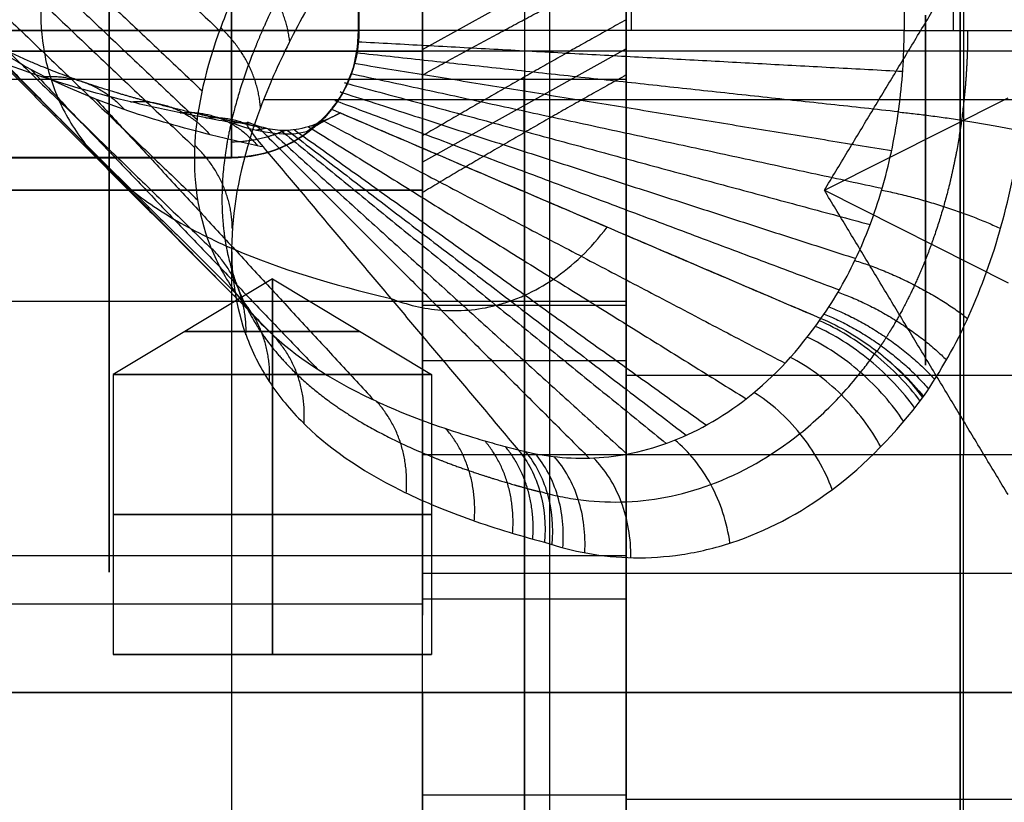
# Model space of a CAD drawing. Header units: millimetres. Extents: x -105 to 152, y -114 to 65.
# Tile 190 of 256: x 102 to 110, y -62 to -56. Entities that reach past the tile are written whole.
import ezdxf

# ---------------------------------------------------------------- set-up
doc = ezdxf.new("R2010")
doc.units = ezdxf.units.MM
doc.layers.add('Layer 01', color=7, linetype='Continuous', true_color=0x000000)

# ---------------------------------------------------------------- blocks, each defined once
blk = doc.blocks.new('Block 02')
at = {"layer": 'Layer 01'}
for p, q in [((106.7142, -42.3751, 5.5281), (106.7142, -55.7982, 5.5281)), ((106.076, -61, 42.5108), (106.076, -50.9195, 42.5108)), ((105.076, -55.9467, -33.0764), (106.676, -55.0576, -33.327)), ((-29.924, -55.9597, -42.4892), (105.076, -55.9597, -42.4892)), ((113.576, -55.9597, 42.5108), (98.576, -55.9597, 42.5108)), ((106.676, -55.9417, -33.0587), (105.076, -56.8308, -32.8081)), ((106.676, -56.082, -40.1959), (106.676, -56.1808, -39.8705)), ((98.551, -56.1808, -39.8705), (106.676, -56.1808, -39.8705)), ((105.8736, -56.6012, -33.6906), (105.8736, -56.1643, -32.1405)), ((108.2327, -57.0526, -37), (109.676, -56.3261, -39.3921)), ((97.076, -56.7982, 4.75), (103.576, -56.7982, 4.75)), ((97.076, -56.7982, -4.75), (103.576, -56.7982, -4.75)), ((108.2327, -57.0526, -37), (109.676, -57.7791, -34.6079)), ((103.576, -57.5193, 18.5), (103.576, -67, 18.5)), ((103.896, -57.7489, 33.18), (102.646, -58.5, 33.18)), ((103.896, -57.7489, 3.82), (102.646, -58.5, 3.82)), ((103.896, -57.7489, 33.18), (105.146, -58.5, 33.18)), ((103.896, -57.7489, 3.82), (105.146, -58.5, 3.82)), ((98.551, -57.9244, -34.1295), (106.676, -57.9244, -34.1295)), ((106.676, -57.9244, -34.1295), (106.676, -58.0232, -33.8041)), ((106.676, -57.9587, -40.2147), (105.076, -57.9587, -40.2147)), ((106.676, -58.3928, -41.7547), (105.076, -58.3928, -41.7547)), ((102.646, -58.5, 33.18), (102.646, -60.7, 33.18)), ((102.646, -58.5, 3.82), (102.646, -60.7, 3.82)), ((105.146, -58.5, 33.18), (105.146, -60.7, 33.18)), ((105.146, -58.5, 3.82), (105.146, -60.7, 3.82)), ((106.676, -58.4882, -32.2732), (106.676, -58.5057, -32.2158)), ((106.676, -58.5057, -32.2158), (111.926, -58.5057, -32.2158)), ((109.326, -61, -30.5), (109.326, -59.1298, -30.5)), ((106.676, -59.9231, -37.8718), (106.676, -60.2485, -37.9706)), ((105.076, -60.128, -35.6971), (105.076, -60.03, -35.6971)), ((113.576, -60.0649, -30.5), (105.076, -60.0649, -30.5)), ((98.576, -60.3026, -37), (105.076, -60.3026, -37)), ((105.0185, -60.7, 33.7301), (102.7736, -60.7, 32.6299)), ((104.8582, -60.7, 4.6179), (102.9338, -60.7, 3.0221)), ((103.0981, -60.7, 4.7822), (104.694, -60.7, 2.8578)), ((103.3459, -60.7, 34.3024), (104.4461, -60.7, 32.0576)), ((105.076, -61, -42.4892), (-26.924, -61, -42.4892)), ((106.676, -61.8073, -35.6598), (105.076, -61.8073, -35.6598)), ((106.676, -61.7794, -38.4356), (106.676, -61.8368, -38.4531)), ((105.076, -65, -35.6971), (105.076, -61.8177, -35.6971)), ((106.676, -61.8368, -38.4531), (111.926, -61.8368, -38.4531))]:
    blk.add_line(p, q, dxfattribs=at)
at = {"layer": 'Layer 01', "extrusion": (-1, 1.67332e-29, 9.6609e-30)}
blk.add_arc((0, 0, -104.576), 56, 304.86576, 355.13424, dxfattribs=at)
at = {"layer": 'Layer 01', "extrusion": (-1, 3.09204e-29, 9.24197e-30)}
blk.add_arc((0, 0, -104.576), 56, 304.86576, 355.13424, dxfattribs=at)
at = {"layer": 'Layer 01', "extrusion": (-1, 5.48639e-30, 3.16757e-30)}
blk.add_arc((0, 0, -103.576), 57, 304.86576, 355.13424, dxfattribs=at)
at = {"layer": 'Layer 01', "extrusion": (1, 2.01802e-29, -3.28618e-15)}
blk.add_arc((-59.1298, -39, 105.076), 8.5, 29.42233, 90, dxfattribs=at)
at = {"layer": 'Layer 01', "extrusion": (1, 5.17134e-17, -1.70268e-16)}
for radius, start, end in [(5, 196.8945, 16.8945), (5, 16.8945, 196.8945), (3, 196.8945, 16.8945)]:
    blk.add_arc((-57.0526, -37, 106.676), radius, start, end, dxfattribs=at)
at = {"layer": 'Layer 01', "extrusion": (1, 0, 0)}
for centre, radius, start, end in [((-57.0526, -37, 109.301), 5, 196.8945, 16.8945), ((-59.1298, -39, 109.326), 8.5, 29.42233, 90), ((-57.0526, -37, 109.301), 5, 16.8945, 196.8945), ((-57.0526, -37, 102.6135), 3, 196.8945, 16.8945), ((-57.0526, -37, 102.6135), 3, 16.8945, 196.8945), ((-57.0526, -37, 109.0266), 1.3751, 196.8945, 16.8945), ((-57.0526, -37, 109.0266), 1.3751, 16.8945, 196.8945), ((-61, -26.5, 109.326), 4, 180, 270)]:
    blk.add_arc(centre, radius, start, end, dxfattribs=at)
at = {"layer": 'Layer 01', "extrusion": (1, -1.34835e-15, 5.18119e-16)}
blk.add_arc((-57.0526, -37, 105.076), 4.94, 164.25895, 344.25895, dxfattribs=at)
at = {"layer": 'Layer 01', "extrusion": (-1, 0, 0)}
for centre, radius, start, end in [((57.0526, -37, -105.876), 4.94, 195.74105, 15.74105), ((57.0526, -37, -105.876), 3.34, 195.74105, 15.74105), ((57.0526, -37, -106.676), 4.94, 15.74105, 105.74105), ((57.0526, -37, -106.676), 3.34, 15.74105, 105.74105), ((57.0526, -37, -105.876), 4.94, 15.74105, 100.37618), ((57.0526, -37, -105.876), 3.34, 15.74105, 97.79229), ((61, 38.5108, -106.076), 4, 0, 90)]:
    blk.add_arc(centre, radius, start, end, dxfattribs=at)
at = {"layer": 'Layer 01', "extrusion": (-1, -3.60528e-17, -1.2791e-16)}
for radius in [4.94, 3.34]:
    blk.add_arc((57.0526, -37, -106.676), radius, 195.74105, 15.74105, dxfattribs=at)
at = {"layer": 'Layer 01', "extrusion": (1, -5.72555e-16, -3.76929e-15)}
blk.add_arc((-57.0526, -37, 105.076), 3.34, 344.25895, 74.25895, dxfattribs=at)
at = {"layer": 'Layer 01', "extrusion": (-1, 3.09204e-29, -2.18629e-15)}
blk.add_arc((57.0526, -37, -105.076), 3.25, 90, 270, dxfattribs=at)
at = {"layer": 'Layer 01', "extrusion": (1, -2.01154e-15, 7.05046e-16)}
blk.add_arc((-57.0526, -37, 105.076), 3.34, 164.25895, 344.25895, dxfattribs=at)
at = {"layer": 'Layer 01', "extrusion": (-1, -5.17134e-17, 1.70268e-16)}
blk.add_arc((57.0526, -37, -106.676), 3, 343.1055, 163.1055, dxfattribs=at)
at = {"layer": 'Layer 01', "extrusion": (-8.84978e-16, 0.084821, -0.996396)}
blk.add_arc((-103.576, -56), 1, 180, 270, dxfattribs=at)
at = {"layer": 'Layer 01', "extrusion": (-8.56822e-16, 1, -7.0992e-15)}
blk.add_arc((-103.576, 4.75, -55.7982), 1, 186.83199, 270, dxfattribs=at)
at = {"layer": 'Layer 01', "extrusion": (-1, 8.51229e-32, 7.81844e-32)}
blk.add_arc((55.7982, 4.75, -103.576), 1, 270, 4.86576, dxfattribs=at)
at = {"layer": 'Layer 01', "extrusion": (-1, -5.58629e-31, 5.13095e-31)}
blk.add_arc((55.7982, -4.75, -103.576), 1, 355.13424, 90, dxfattribs=at)
at = {"layer": 'Layer 01', "extrusion": (-4.16334e-17, 1, 7.06379e-15)}
blk.add_arc((-103.576, -4.75, -55.7982), 1, 90, 180, dxfattribs=at)
at = {"layer": 'Layer 01', "extrusion": (9.24197e-30, 0, -1)}
blk.add_arc((-103.576, -55.7982, 4.75), 1, 180, 270, dxfattribs=at)
at = {"layer": 'Layer 01', "extrusion": (-9.24197e-30, 0, -1)}
blk.add_arc((-103.576, -55.7982, -4.75), 1, 212.22662, 270, dxfattribs=at)
at = {"layer": 'Layer 01', "extrusion": (0, -1, 0)}
for centre, radius, start, end in [((118.576, 18.5, 56.3424), 15, 90, 169.52122), ((103.896, 33.18, 58.1621), 0.6876, 90, 270), ((103.896, 3.82, 58.1621), 0.6876, 90, 270), ((103.896, 33.18, 58.1621), 0.6876, 270, 90), ((103.896, 3.82, 58.1621), 0.6876, 270, 90), ((103.896, 33.18, 59.6), 1.25, 90, 270), ((103.896, 3.82, 59.6), 1.25, 90, 270), ((103.896, 33.18, 59.6), 1.25, 270, 90), ((103.896, 3.82, 59.6), 1.25, 270, 90)]:
    blk.add_arc(centre, radius, start, end, dxfattribs=at)
at = {"layer": 'Layer 01', "extrusion": (-9.94415e-16, 0.084821, 0.996396)}
blk.add_arc((-103.576, 56), 1, 90, 141.70531, dxfattribs=at)
at = {"layer": 'Layer 01', "extrusion": (-1, 5.85952e-28, -6.30597e-29)}
blk.add_arc((0, 0, -103.576), 57, 4.86576, 7.41922, dxfattribs=at)
at = {"layer": 'Layer 01', "extrusion": (-1, 3.05369e-16, 3.5262e-15)}
blk.add_arc((57.0526, -37, -105.076), 4.94, 15.74105, 94.96353, dxfattribs=at)
at = {"layer": 'Layer 01', "extrusion": (-1, 3.09204e-29, 2.18629e-15)}
blk.add_arc((57.0526, -37, -105.076), 3.25, 270, 90, dxfattribs=at)
at = {"layer": 'Layer 01', "extrusion": (1, -1.33862e-16, 1.75802e-16)}
blk.add_arc((-57.0526, -37, 105.076), 3.34, 90.31484, 164.25895, dxfattribs=at)
at = {"layer": 'Layer 01', "extrusion": (3.09204e-29, 1, 0)}
for centre in [(-103.896, 33.18, -58.5), (-103.896, 3.82, -58.5)]:
    blk.add_arc(centre, 1.25, 270, 90, dxfattribs=at)
at = {"layer": 'Layer 01', "extrusion": (-3.09204e-29, -1, 0)}
for centre in [(103.896, 33.18, 58.5), (103.896, 3.82, 58.5)]:
    blk.add_arc(centre, 1.25, 270, 90, dxfattribs=at)
at = {"layer": 'Layer 01', "extrusion": (-4.16334e-17, 1, -5.68434e-15)}
for start, end in [(270, 90), (90, 270)]:
    blk.add_arc((-103.896, 33.18, -60.7), 1.25, start, end, dxfattribs=at)
at = {"layer": 'Layer 01', "extrusion": (-3.08781e-16, 1, 2.84217e-15)}
blk.add_arc((-103.896, 3.82, -60.7), 1.25, 270, 90, dxfattribs=at)
at = {"layer": 'Layer 01', "extrusion": (-3.08781e-16, 1, -2.84217e-15)}
blk.add_arc((-103.896, 3.82, -60.7), 1.25, 90, 270, dxfattribs=at)
at = {"layer": 'Layer 01', "extrusion": (1, -4.39587e-29, 3.55271e-15)}
blk.add_arc((-61, -26.5, 105.076), 4, 180, 270, dxfattribs=at)
at = {"layer": 'Layer 01', "extrusion": (-1, -3.55271e-15, 9.24197e-30)}
blk.add_arc((61, -38.4892, -105.076), 4, 270, 0, dxfattribs=at)
at = {"layer": 'Layer 01'}
for points, degree in [([(103.576, -38.1194, 3.75), (103.576, -46.9588, 3.75), (103.576, -55.7982, 3.75)], 2), ([(103.576, -55.7982, -3.75), (103.576, -46.9588, -3.75), (103.576, -38.1194, -3.75)], 2), ([(104.576, -55.7982, -4.75), (104.576, -46.9588, -4.75), (104.576, -38.1194, -4.75)], 2), ([(104.5689, -40.0716, 4.631), (104.5689, -47.9349, 4.631), (104.5689, -55.7982, 4.631)], 2), ([(108.8594, -43.5902, 6.4251), (108.8594, -49.6942, 6.4251), (108.8594, -55.7982, 6.4251)], 2), ([(109.2452, -44.2173, 6.5025), (109.2452, -50.0078, 6.5025), (109.2452, -55.7982, 6.5025)], 2), ([(105.076, -61, -42.4892), (105.076, -55.9597, -42.4892), (105.076, -50.9195, -42.4892)], 2), ([(101.0907, -53.5359, 20.35), (102.286, -54.6673, 20.5886), (103.4813, -55.7986, 20.8272)], 2), ([(100.9345, -53.9915, 19.1369), (102.139, -55.1309, 19.4359), (103.3434, -56.2703, 19.735)], 2), ([(100.8906, -54.2109, 18.5201), (102.0974, -55.3542, 18.8498), (103.3041, -56.4975, 19.1796)], 2), ([(100.8704, -54.4227, 17.9017), (102.0778, -55.5697, 18.2622), (103.2853, -56.7168, 18.6227)], 2), ([(108.2327, -57.0526, -37), (108.9544, -55.8566, -36.6367), (109.676, -54.6605, -36.2735)], 2), ([(100.9011, -54.8221, 16.6647), (102.1052, -55.9763, 17.0866), (103.3093, -57.1305, 17.5085)], 2), ([(101.0272, -55.1899, 15.4275), (102.2217, -56.3507, 15.9108), (103.4161, -57.5114, 16.3942)], 2), ([(101.2508, -55.5264, 14.1905), (102.4291, -56.6933, 14.7352), (103.6075, -57.8603, 15.2799)], 2), ([(101.4002, -55.6831, 13.5722), (102.568, -56.8529, 14.1476), (103.7359, -58.0228, 14.723)], 2), ([(105.076, -56.1465, -33.7853), (105.076, -55.9295, -33.0153), (105.076, -55.7124, -32.2453)], 2), ([(106.676, -55.7124, -32.2453), (106.676, -55.9295, -33.0153), (106.676, -56.1465, -33.7853)], 2), ([(103.576, -55.7982, 3.75), (100.326, -55.7982, 3.75), (97.076, -55.7982, 3.75)], 2), ([(97.076, -55.7982, -3.75), (100.326, -55.7982, -3.75), (103.576, -55.7982, -3.75)], 2), ([(101.5749, -55.8318, 12.9561), (102.7306, -57.0044, 13.562), (103.8862, -58.1769, 14.1679)], 2), ([(108.8594, -55.7982, 6.4251), (106.7142, -55.7982, 5.5281), (104.5689, -55.7982, 4.631)], 2), ([(108.8594, -55.7982, 6.4251), (108.9812, -55.7982, 6.476), (109.1132, -55.7982, 6.5025), (109.2452, -55.7982, 6.5025)], 3), ([(109.2452, -55.7982, 6.5025), (109.4527, -55.7982, 6.5025), (109.6598, -55.7982, 6.4359), (109.8284, -55.7982, 6.3148)], 3), ([(104.5654, -55.8852, 4.6338), (106.7069, -56.0015, 5.5335), (108.8484, -56.1178, 6.4333)], 2), ([(104.555, -55.9714, 4.6419), (106.6852, -56.2027, 5.55), (108.8154, -56.434, 6.4581)], 2), ([(104.5378, -56.055, 4.6554), (106.6496, -56.398, 5.5772), (108.7614, -56.741, 6.4989)], 2), ([(101.9954, -56.1016, 11.7481), (103.122, -57.2793, 12.4139), (104.2485, -58.457, 13.0798)], 2), ([(104.5142, -56.1359, 4.6741), (106.6006, -56.5866, 5.615), (108.687, -57.0374, 6.5559)], 2), ([(102.5098, -56.3367, 10.5737), (103.6011, -57.519, 11.2979), (104.6925, -58.7013, 12.0222)], 2), ([(104.3609, -56.4157, 4.8026), (104.3058, -56.4815, 4.8508), (104.241, -56.5415, 4.8921), (104.1649, -56.5943, 4.9258)], 3), ([(104.1649, -56.5943, 4.9258), (104.2469, -56.5375, 4.8895), (104.3344, -56.4868, 4.86), (104.4308, -56.4456, 4.8415)], 3), ([(104.2657, -56.5295, 4.8859), (104.2974, -56.4916, 4.8581), (104.3292, -56.4536, 4.8304), (104.3609, -56.4157, 4.8026)], 3), ([(104.3609, -56.4157, 4.8026), (106.2836, -57.238, 5.8743), (108.2063, -58.0603, 6.946)], 2), ([(104.4308, -56.4456, 4.8415), (106.3185, -57.2529, 5.8938), (108.2063, -58.0603, 6.946)], 2), ([(103.576, -56.5228, 7.3603), (103.6249, -56.5186, 7.3928), (103.6738, -56.5195, 7.426), (103.722, -56.5256, 7.4593)], 3), ([(103.7699, -56.5429, 7.1643), (105.0776, -57.8502, 8.147), (106.3853, -59.1576, 9.1296)], 2), ([(104.2976, -56.5085, 5.1199), (106.1107, -57.4601, 6.1758), (107.9239, -58.4118, 7.2318)], 2), ([(103.862, -56.5695, 6.7016), (105.272, -57.8475, 7.7069), (106.682, -59.1256, 8.7122)], 2), ([(103.9627, -56.5827, 6.2591), (105.4765, -57.8123, 7.2831), (106.9903, -59.0418, 8.3071)], 2), ([(104.0154, -56.5826, 6.0459), (105.5817, -57.7803, 7.078), (107.1481, -58.978, 8.1101)], 2), ([(104.0689, -56.5777, 5.8412), (105.6873, -57.7383, 6.8805), (107.3057, -58.8989, 7.9199)], 2), ([(104.1793, -56.5532, 5.4596), (105.8989, -57.6224, 6.51), (107.6185, -58.6915, 7.5605)], 2), ([(105.076, -56.6252, -32.0785), (105.076, -56.8481, -32.8693), (105.076, -57.071, -33.6601)], 2), ([(103.8239, -56.7127, 8.3294), (104.8258, -57.9027, 9.1653), (105.8277, -59.0927, 10.0013)], 2), ([(103.576, -56.7946, -4.8348), (100.326, -56.7946, -4.8348), (97.076, -56.7946, -4.8348)], 2), ([(97.076, -56.7946, 4.8348), (100.326, -56.7946, 4.8348), (103.576, -56.7946, 4.8348)], 2), ([(105.076, -57.0526, -33.75), (101.826, -57.0526, -33.75), (98.576, -57.0526, -33.75)], 2), ([(98.576, -57.0526, -40.25), (101.826, -57.0526, -40.25), (105.076, -57.0526, -40.25)], 2), ([(109.676, -59.4447, -37.7265), (108.9544, -58.2487, -37.3633), (108.2327, -57.0526, -37)], 2), ([(103.896, -57.7489, 33.18), (103.896, -58.1245, 33.805), (103.896, -58.5, 34.43)], 2), ([(103.896, -58.5, 31.93), (103.896, -58.1245, 32.555), (103.896, -57.7489, 33.18)], 2), ([(103.896, -57.7489, 3.82), (103.896, -58.1245, 4.445), (103.896, -58.5, 5.07)], 2), ([(103.896, -58.5, 2.57), (103.896, -58.1245, 3.195), (103.896, -57.7489, 3.82)], 2), ([(109.0064, -58.6812, 6.9491), (108.9141, -58.5579, 7.0256), (108.7929, -58.4348, 7.0671), (108.6585, -58.3276, 7.0684)], 3), ([(103.896, -60.7, 31.93), (103.896, -59.6, 31.93), (103.896, -58.5, 31.93)], 2), ([(103.896, -58.5, 34.43), (103.896, -59.6, 34.43), (103.896, -60.7, 34.43)], 2), ([(103.896, -60.7, 2.57), (103.896, -59.6, 2.57), (103.896, -58.5, 2.57)], 2), ([(103.896, -58.5, 5.07), (103.896, -59.6, 5.07), (103.896, -60.7, 5.07)], 2), ([(105.076, -59.1298, -30.5), (109.326, -59.1298, -30.5), (113.576, -59.1298, -30.5)], 2), ([(105.076, -61, -30.5), (105.076, -60.0649, -30.5), (105.076, -59.1298, -30.5)], 2), ([(98.551, -59.9231, -37.8718), (102.6135, -59.9231, -37.8718), (106.676, -59.9231, -37.8718)], 2), ([(106.676, -60.2673, -36.0939), (105.876, -60.2673, -36.0939), (105.076, -60.2673, -36.0939)], 2), ([(-26.924, -61, -42.4892), (39.076, -61, -42.4892), (105.076, -61, -42.4892)], 2), ([(113.576, -61, 42.5108), (106.076, -61, 42.5108), (98.576, -61, 42.5108)], 2), ([(105.076, -61, -30.5), (109.326, -61, -30.5), (113.576, -61, -30.5)], 2), ([(106.676, -61.8073, -35.6598), (105.876, -61.8073, -35.6598), (105.076, -61.8073, -35.6598)], 2), ([(106.676, -61.8368, -38.4531), (109.301, -61.8368, -38.4531), (111.926, -61.8368, -38.4531)], 2)]:
    blk.add_open_spline(points, degree=degree, dxfattribs=at)
for points, degree, knots in [([(103.576, -56.5228, 7.3603), (103.4426, -56.4975, 7.5545), (103.3073, -56.4713, 7.7476), (103.0394, -56.4169, 8.1347), (102.9098, -56.3883, 8.3303), (102.5342, -56.2987, 8.923), (102.3013, -56.2334, 9.326), (101.6545, -56.0198, 10.5582), (101.292, -55.8536, 11.4103), (100.8545, -55.5611, 12.7347), (100.7269, -55.4564, 13.1832), (100.512, -55.2361, 14.0779), (100.4239, -55.1199, 14.5263), (100.2159, -54.7529, 15.8742), (100.1522, -54.4836, 16.7764), (100.168, -54.0405, 18.1343), (100.1919, -53.8875, 18.5838), (100.2751, -53.5736, 19.4703), (100.3343, -53.4123, 19.9084), (100.5628, -52.9159, 21.2077), (100.7825, -52.5684, 22.054), (101.211, -52.0244, 23.2951), (101.3709, -51.8388, 23.705), (101.7193, -51.4657, 24.5046), (101.9081, -51.2777, 24.8955), (102.3141, -50.8992, 25.6603), (102.6399, -50.6137, 26.2211), (102.9976, -50.3265, 26.7635), (103.2431, -50.1348, 27.1209), (103.3704, -50.039, 27.2972), (103.4951, -49.9417, 27.4741)], 3, [0, 0, 0, 0, 0.709058, 0.709058, 1.418116, 1.418116, 2.836231, 2.836231, 5.672462, 5.672462, 7.090578, 7.090578, 8.508693, 8.508693, 11.344924, 11.344924, 12.76304, 12.76304, 14.181155, 14.181155, 17.017386, 17.017386, 18.435502, 18.435502, 19.853617, 19.853617, 21.271733, 21.980791, 21.980791, 22.689848, 22.689848, 22.689848, 22.689848]), ([(103.8239, -56.7127, 8.3294), (103.7623, -56.6997, 8.418), (103.7002, -56.6861, 8.5093), (103.5794, -56.6587, 8.6905), (103.4012, -56.6166, 8.9636), (103.0059, -56.5122, 9.6095), (102.7021, -56.4113, 10.178), (102.1403, -56.1932, 11.3342), (101.8267, -56.0258, 12.1309), (101.3253, -55.6394, 13.7743), (101.1438, -55.4254, 14.5999), (100.9103, -54.9537, 16.2573), (100.8583, -54.6959, 17.0895), (100.8831, -54.1348, 18.7575), (100.9596, -53.8384, 19.5731), (101.2293, -53.2163, 21.1708), (101.4226, -52.8906, 21.9527), (101.7984, -52.3819, 23.1015), (101.9385, -52.2084, 23.4814), (102.2442, -51.8591, 24.2252), (102.4099, -51.6829, 24.5896), (102.7666, -51.3282, 25.304), (102.9574, -51.1497, 25.6541), (103.2623, -50.8806, 26.1687), (103.4194, -50.7458, 26.4233), (103.5836, -50.6105, 26.6741), (103.6947, -50.5203, 26.8405), (103.7516, -50.4747, 26.9241), (103.808, -50.43, 27.0055)], 3, [-20.970352, -20.970352, -20.970352, -20.970352, -20.64269, -20.64269, -20.315028, -19.659705, -18.349058, -18.349058, -15.727764, -15.727764, -13.10647, -13.10647, -10.485176, -10.485176, -7.863882, -7.863882, -5.242588, -5.242588, -3.931941, -3.931941, -2.621294, -2.621294, -1.310647, -1.310647, -0.655323, -0.327662, -0.327662, 0, 0, 0, 0]), ([(104.826, -51.5055, 26.9095), (104.3959, -51.8771, 26.2785), (104.0136, -52.2461, 25.6216), (103.5953, -52.7003, 24.7673), (103.5146, -52.7909, 24.5946), (103.3593, -52.9712, 24.246), (103.2845, -53.0611, 24.0698), (103.0702, -53.3287, 23.5376), (102.9407, -53.5039, 23.179), (102.708, -53.8478, 22.4532), (102.6048, -54.0165, 22.0862), (102.4252, -54.347, 21.3438), (102.3487, -54.5089, 20.9683), (102.2229, -54.8253, 20.2087), (102.1737, -54.9799, 19.8246), (102.1213, -55.2062, 19.2415), (102.1074, -55.2808, 19.0457), (102.087, -55.4273, 18.6539), (102.0805, -55.4991, 18.4579), (102.072, -55.7105, 17.8705), (102.0811, -55.846, 17.4785), (102.1289, -56.1063, 16.6946), (102.1677, -56.231, 16.3027), (102.2754, -56.47, 15.5189), (102.3444, -56.5843, 15.1268), (102.4714, -56.7477, 14.5394), (102.5177, -56.801, 14.3435), (102.6183, -56.9048, 13.9517), (102.6726, -56.9554, 13.756), (102.8463, -57.1021, 13.174), (102.9769, -57.1936, 12.7913), (103.2671, -57.3649, 12.0366), (103.4268, -57.4447, 11.6646), (103.9499, -57.6677, 10.5648), (104.3571, -57.7947, 9.8533), (104.826, -57.903, 9.1655)], 3, [0, 0, 0, 0, 2.648936, 2.648936, 3.311171, 3.311171, 3.973405, 3.973405, 5.297873, 5.297873, 6.622341, 6.622341, 7.946809, 7.946809, 9.271278, 9.271278, 9.933512, 9.933512, 10.595746, 10.595746, 11.920214, 11.920214, 13.244682, 13.244682, 14.569151, 14.569151, 15.231385, 15.231385, 15.893619, 15.893619, 17.218087, 17.218087, 18.542555, 18.542555, 21.191492, 21.191492, 21.191492, 21.191492]), ([(105.8444, -52.5814, 26.8134), (105.7955, -52.6273, 26.7407), (105.7462, -52.6746, 26.6655), (105.6503, -52.7678, 26.5166), (105.5086, -52.9074, 26.2922), (105.3732, -53.0463, 26.0648), (105.1106, -53.323, 25.6058), (104.9465, -53.5061, 25.2944), (104.487, -54.0504, 24.3437), (104.224, -54.4066, 23.6878), (103.8971, -54.9278, 22.6682), (103.7994, -55.0994, 22.3223), (103.6278, -55.4377, 21.6179), (103.5538, -55.6046, 21.259), (103.3722, -56.0893, 20.1803), (103.303, -56.3941, 19.4532), (103.2711, -56.9659, 17.9823), (103.3084, -57.2331, 17.2386), (103.4519, -57.6051, 16.1103), (103.5148, -57.7249, 15.7302), (103.6694, -57.9513, 14.9775), (103.7609, -58.0579, 14.6048), (104.0779, -58.3597, 13.4977), (104.3456, -58.5365, 12.7743), (104.8348, -58.769, 11.7134), (105.0125, -58.8411, 11.3638), (105.302, -58.9416, 10.8459), (105.4025, -58.9738, 10.6742), (105.5581, -59.02, 10.4197), (105.6109, -59.035, 10.3354), (105.7181, -59.0645, 10.1677), (105.7735, -59.0791, 10.0829), (105.8277, -59.0927, 10.0013)], 3, [0, 0, 0, 0, 0.298455, 0.298455, 0.596911, 1.193821, 1.193821, 2.387642, 2.387642, 4.775285, 4.775285, 5.969106, 5.969106, 7.162927, 7.162927, 9.55057, 9.55057, 11.938212, 11.938212, 13.132033, 13.132033, 14.325855, 14.325855, 16.713497, 16.713497, 17.907318, 17.907318, 18.504229, 18.504229, 18.802684, 18.802684, 19.101139, 19.101139, 19.101139, 19.101139]), ([(106.1582, -53.1275, 26.9141), (105.3735, -53.8971, 25.7561), (104.7619, -54.6486, 24.5129), (104.2131, -55.5424, 22.8394), (104.1144, -55.7189, 22.4987), (103.9401, -56.0669, 21.8043), (103.8647, -56.2385, 21.4504), (103.6777, -56.7368, 20.3864), (103.6039, -57.0502, 19.668), (103.5611, -57.6381, 18.2128), (103.5922, -57.9128, 17.4761), (103.7252, -58.2952, 16.3566), (103.7845, -58.4182, 15.9791), (103.9315, -58.6507, 15.2314), (104.0192, -58.7602, 14.8608), (104.3244, -59.0697, 13.7595), (104.584, -59.2508, 13.039), (105.0611, -59.4885, 11.9811), (105.2348, -59.5622, 11.6322), (105.6129, -59.6986, 10.9428), (105.8171, -59.7613, 10.6028), (106.0346, -59.8184, 10.2713)], 3, [0, 0, 0, 0, 4.752849, 4.752849, 5.941061, 5.941061, 7.129273, 7.129273, 9.505698, 9.505698, 11.882122, 11.882122, 13.070334, 13.070334, 14.258546, 14.258546, 16.634971, 16.634971, 17.823183, 17.823183, 19.011395, 19.011395, 19.011395, 19.011395]), ([(104.5689, -55.7982, 4.631), (104.5689, -55.9151, 4.631), (104.5502, -56.0295, 4.6454), (104.4783, -56.2423, 4.7029), (104.4255, -56.3384, 4.746), (104.3609, -56.4157, 4.8026)], 3, [-0.6989118, -0.6989118, -0.6989118, -0.6989118, -0.3494559, -0.3494559, 0, 0, 0, 0]), ([(108.2063, -58.0603, 6.946), (108.3146, -57.9087, 6.8535), (108.41, -57.7412, 6.7754), (108.5722, -57.3896, 6.6451), (108.64, -57.2041, 6.5922), (108.7499, -56.8153, 6.5074), (108.7911, -56.6143, 6.4763), (108.8456, -56.2102, 6.4353), (108.8594, -56.0062, 6.4251), (108.8594, -55.7982, 6.4251)], 3, [-2.471939, -2.471939, -2.471939, -2.471939, -1.853955, -1.853955, -1.23597, -1.23597, -0.617985, -0.617985, 0, 0, 0, 0]), ([(109.0115, -58.6744, 6.945), (109.1464, -58.478, 6.8333), (109.2665, -58.2642, 6.7378), (109.4694, -57.8154, 6.58), (109.5541, -57.5796, 6.5161), (109.6914, -57.0867, 6.4141), (109.743, -56.8317, 6.3765), (109.8112, -56.3196, 6.3271), (109.8284, -56.0605, 6.3148), (109.8284, -55.7982, 6.3148)], 3, [0, 0, 0, 0, 0.781964, 0.781964, 1.563929, 1.563929, 2.345893, 2.345893, 3.127858, 3.127858, 3.127858, 3.127858]), ([(104.3667, -56.4086, 4.7974), (104.3809, -56.3912, 4.7851), (104.3944, -56.373, 4.7735), (104.4217, -56.3326, 4.7502), (104.4354, -56.3102, 4.7386), (104.4611, -56.2634, 4.7173), (104.4731, -56.2391, 4.7075), (104.4952, -56.1884, 4.6894), (104.5053, -56.1623, 4.6813), (104.5142, -56.1359, 4.6741)], 3, [1.180767, 1.180767, 1.180767, 1.180767, 1.471959, 1.471959, 1.803006, 1.803006, 2.134053, 2.134053, 2.4651, 2.4651, 2.4651, 2.4651]), ([(104.4841, -56.2137, 4.6984), (104.4841, -56.2137, 4.6984), (104.4841, -56.2137, 4.6984), (106.5383, -56.7682, 5.6641), (108.5924, -57.3226, 6.6297)], 2, [0.071207, 0.071207, 0.071207, 0.071222, 0.071222, 4.874078, 4.874078, 4.874078]), ([(104.4482, -56.2868, 4.7279), (104.4483, -56.2868, 4.728), (104.4483, -56.2868, 4.728), (106.464, -56.9383, 5.7237), (108.4798, -57.5898, 6.7194)], 2, [0.071195, 0.071195, 0.071195, 0.071222, 0.071222, 4.871295, 4.871295, 4.871295]), ([(104.4072, -56.3541, 4.7626), (104.4072, -56.3541, 4.7626), (104.4072, -56.3541, 4.7626), (106.379, -57.095, 5.7935), (108.3509, -57.8358, 6.8245)], 2, [0.07121, 0.07121, 0.07121, 0.071222, 0.071222, 4.868298, 4.868298, 4.868298]), ([(104.4308, -56.4456, 4.8415), (104.3728, -56.4737, 4.9372), (104.3286, -56.4952, 5.0396), (104.2476, -56.5301, 5.2487), (104.2117, -56.5434, 5.3558), (104.1101, -56.5742, 5.6812), (104.0513, -56.5825, 5.9011), (103.9413, -56.5839, 6.3429), (103.8903, -56.5767, 6.5652), (103.7972, -56.5539, 7.0106), (103.7543, -56.5372, 7.2338), (103.722, -56.5256, 7.4593)], 3, [0, 0, 0, 0, 0.341838, 0.341838, 0.683676, 0.683676, 1.367353, 1.367353, 2.051029, 2.051029, 2.734705, 2.734705, 2.734705, 2.734705]), ([(104.1649, -56.5943, 4.9258), (104.0924, -56.6114, 5.338), (104.0102, -56.6168, 5.7493), (103.819, -56.5975, 6.5632), (103.7115, -56.5741, 6.9662), (103.576, -56.5228, 7.3603)], 3, [0, 0, 0, 0, 1.256112, 1.256112, 2.512224, 2.512224, 2.512224, 2.512224]), ([(103.722, -56.5256, 7.4593), (103.6996, -56.5175, 7.6151), (103.6872, -56.5165, 7.7714), (103.6996, -56.5482, 8.0064), (103.7092, -56.5646, 8.0843), (103.748, -56.619, 8.2261), (103.7784, -56.6587, 8.2915), (103.8239, -56.7127, 8.3294)], 3, [0, 0, 0, 0, 0.4756219, 0.4756219, 0.7134328, 0.7134328, 0.9512438, 0.9512438, 0.9512438, 0.9512438]), ([(104.826, -57.903, 9.1655), (104.9521, -57.9522, 8.8527), (105.0843, -57.9842, 8.5495), (105.2915, -58.0004, 8.1089), (105.362, -58.0005, 7.9645), (105.506, -57.9883, 7.6804), (105.5794, -57.9762, 7.5409), (105.692, -57.9471, 7.3348), (105.7298, -57.9356, 7.2668), (105.8051, -57.909, 7.1339), (105.8428, -57.8938, 7.0685), (105.9556, -57.8426, 6.8766), (106.0306, -57.8008, 6.7534), (106.1789, -57.7, 6.5182), (106.2532, -57.6401, 6.4047), (106.3947, -57.5039, 6.1953), (106.4625, -57.4275, 6.0984), (106.5265, -57.3419, 6.0097)], 3, [0, 0, 0, 0, 1.078732, 1.078732, 1.618098, 1.618098, 2.157464, 2.157464, 2.427147, 2.427147, 2.696829, 2.696829, 3.236195, 3.236195, 3.775561, 3.775561, 4.314927, 4.314927, 4.314927, 4.314927]), ([(105.8277, -59.0927, 10.0013), (106.004, -59.1393, 9.7048), (106.1924, -59.1638, 9.4104), (106.5863, -59.1511, 8.8372), (106.7908, -59.1147, 8.5598), (107.2132, -58.9605, 8.0247), (107.4242, -58.8451, 7.7758), (107.8377, -58.5184, 7.3175), (108.0337, -58.3106, 7.1155), (108.2063, -58.0603, 6.946)], 3, [-4.181971, -4.181971, -4.181971, -4.181971, -3.136478, -3.136478, -2.090985, -2.090985, -1.045493, -1.045493, 0, 0, 0, 0]), ([(108.9853, -58.7092, 6.9666), (108.8907, -58.5806, 7.0453), (108.7652, -58.4523, 7.0864), (108.6259, -58.3416, 7.0845), (108.4881, -58.2323, 7.0826), (108.3373, -58.1405, 7.0386), (108.1936, -58.0785, 6.9585)], 3, [0.000165, 0.000165, 0.000165, 0.000165, 0.541443, 0.541443, 0.541443, 1.076434, 1.076434, 1.076434, 1.076434]), ([(108.2063, -58.0603, 6.946), (108.2799, -58.0909, 6.9864), (108.3539, -58.1281, 7.0168), (108.5024, -58.2152, 7.0581), (108.5765, -58.265, 7.0686), (108.7867, -58.4253, 7.0683), (108.9151, -58.5506, 7.0247), (109.0115, -58.6744, 6.945)], 3, [-1.069509, -1.069509, -1.069509, -1.069509, -0.802131, -0.802131, -0.534754, -0.534754, 0, 0, 0, 0]), ([(108.9428, -58.7643, 7.0021), (108.8507, -58.6335, 7.0793), (108.7276, -58.503, 7.1192), (108.5903, -58.3904, 7.1164), (108.4545, -58.279, 7.1137), (108.3053, -58.1855, 7.0694), (108.1624, -58.1223, 6.9893)], 3, [0.000411, 0.000411, 0.000411, 0.000411, 0.541443, 0.541443, 0.541443, 1.076405, 1.076405, 1.076405, 1.076405]), ([(108.8562, -58.8707, 7.0753), (108.769, -58.7357, 7.1493), (108.6508, -58.601, 7.1867), (108.5176, -58.4846, 7.1823), (108.3859, -58.3695, 7.1779), (108.2398, -58.2728, 7.1328), (108.0987, -58.207, 7.0529)], 3, [0.000659, 0.000659, 0.000659, 0.000659, 0.541443, 0.541443, 0.541443, 1.076352, 1.076352, 1.076352, 1.076352]), ([(105.9974, -59.4197, 10.1732), (106.0179, -59.4254, 10.1411), (106.0375, -59.4309, 10.1109), (106.0576, -59.436, 10.08), (106.084, -59.4427, 10.0396), (106.1106, -59.449, 9.9994), (106.1373, -59.4547, 9.9593), (106.1907, -59.4663, 9.8791), (106.2449, -59.4758, 9.7994), (106.2997, -59.4833, 9.7204), (106.4095, -59.4983, 9.5622), (106.5225, -59.505, 9.4058), (106.637, -59.5022, 9.2534), (106.8661, -59.4967, 8.9485), (107.1027, -59.4539, 8.6577), (107.3412, -59.3656, 8.3848), (107.5797, -59.2772, 8.1119), (107.8149, -59.1458, 7.8627), (108.0412, -58.9645, 7.6369), (108.1544, -58.8738, 7.524), (108.2629, -58.7727, 7.4194), (108.3663, -58.6607, 7.3223), (108.4181, -58.6047, 7.2737), (108.4685, -58.5461, 7.2271), (108.5176, -58.4846, 7.1823), (108.5422, -58.4539, 7.1599), (108.5664, -58.4225, 7.1379), (108.5903, -58.3904, 7.1164), (108.6022, -58.3743, 7.1057), (108.6141, -58.358, 7.0951), (108.6259, -58.3416, 7.0845), (108.6317, -58.3335, 7.0793), (108.6371, -58.3259, 7.0745), (108.6438, -58.3163, 7.0685)], 3, [0.036134, 0.036134, 0.036134, 0.036134, 0.153409, 0.153409, 0.153409, 0.306818, 0.306818, 0.306818, 0.613636, 0.613636, 0.613636, 1.227271, 1.227271, 1.227271, 2.454543, 2.454543, 2.454543, 3.681814, 3.681814, 3.681814, 4.29545, 4.29545, 4.29545, 4.602268, 4.602268, 4.602268, 4.755677, 4.755677, 4.755677, 4.832381, 4.832381, 4.832381, 4.870437, 4.870437, 4.870437, 4.870437]), ([(108.6767, -59.0686, 7.2305), (108.5995, -58.9261, 7.2981), (108.4913, -58.7838, 7.3301), (108.3663, -58.6607, 7.3223), (108.2428, -58.5389, 7.3145), (108.1033, -58.4362, 7.2677), (107.9659, -58.3659, 7.1881)], 3, [0.000547, 0.000547, 0.000547, 0.000547, 0.541443, 0.541443, 0.541443, 1.076277, 1.076277, 1.076277, 1.076277]), ([(106.0346, -59.8184, 10.2713), (106.2525, -59.8922, 9.9391), (106.487, -59.9365, 9.6109), (106.8572, -59.9425, 9.1347), (106.9834, -59.9345, 8.979), (107.241, -59.8957, 8.6737), (107.3731, -59.8647, 8.5234), (107.7716, -59.7335, 8.0875), (108.0377, -59.597, 7.8197), (108.5553, -59.2096, 7.3326), (108.7949, -58.9661, 7.1242), (109.0115, -58.6744, 6.945)], 3, [0, 0, 0, 0, 1.209692, 1.209692, 1.814539, 1.814539, 2.419385, 2.419385, 3.629077, 3.629077, 4.83877, 4.83877, 4.83877, 4.83877]), ([(108.2944, -59.4049, 7.5781), (108.2374, -59.2513, 7.6318), (108.1492, -59.098, 7.6523), (108.0412, -58.9645, 7.6369), (107.9345, -58.8326, 7.6217), (107.8088, -58.7205, 7.5715), (107.6798, -58.6421, 7.4928)], 3, [0, 0, 0, 0, 0.541443, 0.541443, 0.541443, 1.076245, 1.076245, 1.076245, 1.076245]), ([(107.4909, -59.8259, 8.3946), (107.469, -59.6661, 8.4186), (107.4171, -59.5066, 8.4152), (107.3412, -59.3656, 8.3848), (107.2662, -59.2263, 8.3548), (107.168, -59.1054, 8.2985), (107.0575, -59.0164, 8.2223)], 3, [0, 0, 0, 0, 0.541443, 0.541443, 0.541443, 1.076244, 1.076244, 1.076244, 1.076244]), ([(105.8277, -59.0927, 10.0013), (105.905, -59.1859, 10.0692), (105.9627, -59.2981, 10.1279), (106.0335, -59.5464, 10.2203), (106.0461, -59.6818, 10.2537), (106.0346, -59.8184, 10.2713)], 3, [-0.8304888, -0.8304888, -0.8304888, -0.8304888, -0.4152444, -0.4152444, 0, 0, 0, 0]), ([(106.0938, -59.8376, 10.1818), (106.1061, -59.6997, 10.1633), (106.0937, -59.562, 10.1284), (106.0576, -59.436, 10.08), (106.0221, -59.3117, 10.0323), (105.9635, -59.199, 9.9715), (105.8868, -59.1074, 9.9026)], 3, [0.000008, 0.000008, 0.000008, 0.000008, 0.541443, 0.541443, 0.541443, 1.075982, 1.075982, 1.075982, 1.075982]), ([(106.1778, -59.8619, 10.057), (106.189, -59.722, 10.0405), (106.1751, -59.5822, 10.007), (106.1373, -59.4547, 9.9593), (106.0999, -59.3288, 9.9122), (106.0393, -59.215, 9.8513), (105.9606, -59.1231, 9.7819)], 3, [0.000042, 0.000042, 0.000042, 0.000042, 0.541443, 0.541443, 0.541443, 1.076104, 1.076104, 1.076104, 1.076104]), ([(106.3504, -59.9014, 9.809), (106.3589, -59.7576, 9.7969), (106.3415, -59.6138, 9.7665), (106.2997, -59.4833, 9.7204), (106.2585, -59.3544, 9.6748), (106.1935, -59.2385, 9.614), (106.1106, -59.1461, 9.5434)], 3, [0.000091, 0.000091, 0.000091, 0.000091, 0.541443, 0.541443, 0.541443, 1.076239, 1.076239, 1.076239, 1.076239]), ([(106.713, -59.9401, 9.3202), (106.7143, -59.789, 9.3185), (106.6882, -59.638, 9.2954), (106.637, -59.5022, 9.2534), (106.5866, -59.3681, 9.2118), (106.5118, -59.2489, 9.1518), (106.4201, -59.1562, 9.0791)], 3, [0, 0, 0, 0, 0.541443, 0.541443, 0.541443, 1.076253, 1.076253, 1.076253, 1.076253])]:
    blk.add_open_spline(points, degree=degree, knots=knots, dxfattribs=at)
for points, weights, knots in [([(103.6942, -56.5342, 7.9012), (103.6303, -56.5214, 7.9934), (103.5656, -56.5082, 8.0858), (103.3724, -56.4678, 8.3654), (103.2455, -56.4391, 8.5573), (102.8774, -56.3489, 9.139), (102.6491, -56.2833, 9.5346), (102.0145, -56.0691, 10.7448), (101.6584, -55.9028, 11.5822), (101.2277, -55.6103, 12.8866), (101.1022, -55.5058, 13.3281), (100.8906, -55.2859, 14.209), (100.8038, -55.1701, 14.6505), (100.5988, -54.8045, 15.9775), (100.5355, -54.5366, 16.8661), (100.5551, -53.9488, 18.6513), (100.6378, -53.6361, 19.5264), (100.9368, -52.9777, 21.2379), (101.1529, -52.6317, 22.0754), (101.5763, -52.0891, 23.3063), (101.7342, -51.9041, 23.7125), (102.0783, -51.5325, 24.5046), (102.2649, -51.3452, 24.8919), (102.6663, -50.9683, 25.6499), (102.8812, -50.7787, 26.0205), (103.2247, -50.4932, 26.5645), (103.3428, -50.3979, 26.7437), (103.4947, -50.2785, 26.9653), (103.5254, -50.2546, 27.0095), (103.5723, -50.2183, 27.0765), (103.5886, -50.2056, 27.0999), (103.605, -50.1928, 27.1234)], [0.958339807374, 0.958328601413, 0.958316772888, 0.958285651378, 0.958270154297, 0.95824145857, 0.95824599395, 0.958339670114, 0.958509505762, 0.958959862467, 0.959142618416, 0.959567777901, 0.959810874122, 0.960630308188, 0.961296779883, 0.962858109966, 0.963733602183, 0.965624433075, 0.966640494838, 0.96824135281, 0.968788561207, 0.969887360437, 0.97044058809, 0.971550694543, 0.972107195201, 0.97294094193, 0.973218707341, 0.973565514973, 0.973634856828, 0.973740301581, 0.973778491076, 0.973817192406], [0.376704, 0.376704, 0.376704, 0.376704, 0.713398, 0.713398, 1.426797, 1.426797, 2.853593, 2.853593, 5.707186, 5.707186, 7.133983, 7.133983, 8.56078, 8.56078, 11.414373, 11.414373, 14.267966, 14.267966, 17.121559, 17.121559, 18.548356, 18.548356, 19.975153, 19.975153, 21.401949, 21.401949, 22.115348, 22.115348, 22.293697, 22.293697, 22.38664, 22.38664, 22.38664, 22.38664]), ([(106.0381, -52.8392, 26.83), (105.9578, -52.9162, 26.71), (105.881, -52.9931, 26.5914), (105.7102, -53.1658, 26.3195), (105.6179, -53.2617, 26.1666), (105.3496, -53.5482, 25.7038), (105.1822, -53.7376, 25.3898), (104.7138, -54.3008, 24.4309), (104.4468, -54.6683, 23.7702), (104.1157, -55.2051, 22.7441), (104.017, -55.3817, 22.396), (103.8436, -55.7297, 21.6873), (103.7691, -55.9011, 21.3265), (103.5866, -56.3985, 20.2422), (103.5179, -56.7101, 19.5125), (103.488, -57.2937, 18.0381), (103.5268, -57.5656, 17.2935), (103.673, -57.9433, 16.1647), (103.737, -58.0648, 15.7844), (103.8934, -58.2936, 15.0334), (103.9857, -58.4013, 14.6616), (104.3055, -58.7056, 13.557), (104.5748, -58.8833, 12.8362), (105.0671, -59.1165, 11.7784), (105.2459, -59.1887, 11.4299), (105.5373, -59.2891, 10.9136), (105.6383, -59.3212, 10.7426), (105.7944, -59.3672, 10.4899), (105.8472, -59.3821, 10.4062), (105.9329, -59.4054, 10.2734), (105.9651, -59.4138, 10.2241), (105.9982, -59.4225, 10.1742)], [0.973911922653, 0.973698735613, 0.973494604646, 0.973025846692, 0.972764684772, 0.97198205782, 0.971461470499, 0.969907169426, 0.968882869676, 0.967385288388, 0.966892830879, 0.965925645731, 0.965450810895, 0.964083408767, 0.963239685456, 0.96171717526, 0.961037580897, 0.960163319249, 0.959894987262, 0.959418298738, 0.95920888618, 0.958665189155, 0.958415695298, 0.958197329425, 0.958150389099, 0.958116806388, 0.958111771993, 0.958112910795, 0.958114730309, 0.958119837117, 0.958122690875, 0.95812528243], [0.12436, 0.12436, 0.12436, 0.12436, 0.604523, 0.604523, 1.209046, 1.209046, 2.418092, 2.418092, 4.836184, 4.836184, 6.045231, 6.045231, 7.254277, 7.254277, 9.672369, 9.672369, 12.090461, 12.090461, 13.299507, 13.299507, 14.508553, 14.508553, 16.926646, 16.926646, 18.135692, 18.135692, 18.740215, 18.740215, 19.042476, 19.042476, 19.223275, 19.223275, 19.223275, 19.223275]), ([(109.3583, -55.7982, 6.4961), (109.3583, -56.0364, 6.4961), (109.3422, -56.2709, 6.5081), (109.2792, -56.7327, 6.5559), (109.2316, -56.9617, 6.5922), (109.1072, -57.3982, 6.6892), (109.0311, -57.6046, 6.7492), (108.8972, -57.8946, 6.858), (108.8492, -57.988, 6.8974), (108.7721, -58.1228, 6.9617), (108.7455, -58.167, 6.9841), (108.7046, -58.2314, 7.0187), (108.6908, -58.2526, 7.0304), (108.6669, -58.2882, 7.0508), (108.6573, -58.3022, 7.059), (108.6462, -58.3182, 7.0685)], [0.93653283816, 0.936532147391, 0.936404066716, 0.935900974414, 0.935522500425, 0.934553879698, 0.933968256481, 0.93297608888, 0.932626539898, 0.932079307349, 0.931892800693, 0.931610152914, 0.931515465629, 0.931353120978, 0.931288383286, 0.931214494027], [0.000001, 0.000001, 0.000001, 0.000001, 0.786339, 0.786339, 1.572678, 1.572678, 2.359018, 2.359018, 2.752187, 2.752187, 2.948772, 2.948772, 3.047064, 3.047064, 3.116654, 3.116654, 3.116654, 3.116654])]:
    blk.add_rational_spline(points, weights, degree=3, knots=knots, dxfattribs=at)
for points, weights, degree in [([(104.032, -55.8834, 22.1704), (103.9928, -55.532, 22.015), (103.712, -55.2718, 21.9634)], [1.00000011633, 0.932818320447, 1.00000019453], 2), ([(105.076, -56.1465, -33.7853), (105.6182, -55.8452, -33.8702), (106.155, -55.5588, -33.9963), (106.676, -55.2927, -34.1613)], [1, 0.993466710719, 0.993466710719, 1], 3), ([(106.676, -55.7124, -32.2453), (106.1388, -56.011, -32.1611), (105.6038, -56.3162, -32.1054), (105.076, -56.6252, -32.0785)], [1, 0.997053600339, 0.997053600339, 1], 3), ([(103.8026, -56.4041, 21.0969), (103.7754, -56.0413, 20.9424), (103.4894, -55.7765, 20.8764)], [0.999999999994, 0.929990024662, 0.999999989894], 2), ([(102.0811, -56.1607, 9.7455), (102.4702, -56.1269, 9.94), (102.7348, -56.4191, 10.1271)], [1.00000001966, 0.916553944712, 1.00000093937], 2), ([(106.676, -56.1465, -33.7853), (106.1339, -56.4478, -33.7003), (105.597, -56.758, -33.6583), (105.076, -57.071, -33.6601)], [1, 0.993466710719, 0.993466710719, 1], 3), ([(102.7823, -56.3579, 8.5315), (103.154, -56.3237, 8.7577), (103.4067, -56.6168, 8.9594)], [1, 0.916521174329, 0.99999997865], 2), ([(103.1722, -56.4439, 7.9429), (103.534, -56.4099, 8.1841), (103.7801, -56.7034, 8.3927)], [1.00000000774, 0.916613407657, 1.00000032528], 2), ([(108.8149, -56.4378, 6.4585), (109.3286, -56.4892, 6.6767), (109.7755, -56.5875, 6.353)], [0.999999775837, 0.872305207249, 0.999999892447], 2), ([(103.3743, -56.4841, 7.6518), (103.5403, -56.4689, 7.7629), (103.6934, -56.5314, 7.8758)], [1.00007801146, 0.959957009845, 0.958404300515], 2), ([(103.6501, -56.5203, 7.41), (103.709, -56.5371, 7.2546), (103.7631, -56.549, 7.096), (103.8136, -56.5572, 6.9351)], [0.983593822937, 0.981858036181, 0.98007262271, 0.978241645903], 3), ([(104.1979, -56.5473, 5.401), (104.2329, -56.538, 5.2257), (104.2654, -56.5263, 5.0503), (104.2954, -56.5125, 4.8761)], [0.960225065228, 0.958091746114, 0.955922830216, 0.953726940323], 3), ([(103.9319, -56.6088, 6.0818), (103.76, -56.6739, 6.0888), (103.576, -56.6739, 6.0888)], [0.892497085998, 0.929063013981, 0.999849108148], 2), ([(103.8469, -56.5661, 6.773), (103.8076, -56.5722, 6.7519), (103.7689, -56.5822, 6.7313)], [0.979623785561, 0.988714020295, 0.999907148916], 2), ([(103.9998, -56.5832, 6.1078), (103.966, -56.5946, 6.0919), (103.9332, -56.6089, 6.0762)], [0.979000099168, 0.988689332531, 0.999999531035], 2), ([(103.5816, -57.3572, 18.9081), (103.5776, -56.9728, 18.7629), (103.286, -56.6994, 18.6676)], [1.00000002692, 0.924956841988, 1.00000000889], 2), ([(108.6829, -57.0514, 6.5591), (109.1918, -57.1539, 6.786), (109.6171, -57.3533, 6.4693)], [1.00000026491, 0.870075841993, 1.00000081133], 2), ([(103.6884, -58.1889, 16.6675), (103.704, -57.7854, 16.5408), (103.4133, -57.5044, 16.4155)], [1.00000000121, 0.920909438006, 1.00000008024], 2), ([(108.4725, -57.6051, 6.7252), (108.9723, -57.7574, 6.9671), (109.3584, -58.0607, 6.6663)], [1.00000024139, 0.866614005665, 0.999998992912], 2), ([(103.873, -58.5577, 15.5303), (103.8961, -58.1459, 15.4157), (103.6085, -57.8616, 15.2753)], [0.999999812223, 0.919313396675, 0.999999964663], 2), ([(108.3406, -57.8533, 6.833), (108.8337, -58.0295, 7.0847), (109.1921, -58.3855, 6.7978)], [0.999996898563, 0.864596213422, 0.999857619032], 2), ([(108.2683, -57.9697, 6.8934), (108.7575, -58.1576, 7.1509), (109.0997, -58.5402, 6.8725)], [0.999980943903, 0.86348848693, 0.999859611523], 2), ([(108.2307, -58.0255, 6.9252), (108.718, -58.2191, 7.1858), (109.0514, -58.6151, 6.912)], [0.999968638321, 0.862895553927, 0.999921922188], 2), ([(104.1447, -58.8871, 14.4089), (104.1735, -58.4683, 14.3076), (103.8907, -58.1812, 14.1524)], [1.00000034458, 0.918055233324, 0.999999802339], 2), ([(104.9477, -59.4317, 12.2335), (104.9816, -59.0029, 12.1598), (104.714, -58.7114, 11.976)], [0.999999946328, 0.916540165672, 1.0000001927], 2), ([(105.4824, -59.6512, 11.1817), (105.5161, -59.2195, 11.1215), (105.2588, -58.9263, 10.924)], [0.999999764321, 0.916256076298, 1.00000008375], 2), ([(105.7836, -59.7483, 10.6671), (105.8165, -59.3156, 10.6134), (105.5651, -59.0218, 10.4092)], [0.999997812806, 0.916226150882, 1.0000000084], 2), ([(105.9417, -59.7935, 10.4147), (105.9741, -59.3604, 10.364), (105.7257, -59.0663, 10.1565)], [0.999999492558, 0.916234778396, 1.00000265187], 2)]:
    blk.add_rational_spline(points, weights, degree=degree, dxfattribs=at)

msp = doc.modelspace()

# ---------------------------------------------------------------- block references
at = {"layer": 'Layer 01'}
msp.add_blockref('Block 02', (0, 0), dxfattribs=at)

doc.saveas('drawing.dxf')
